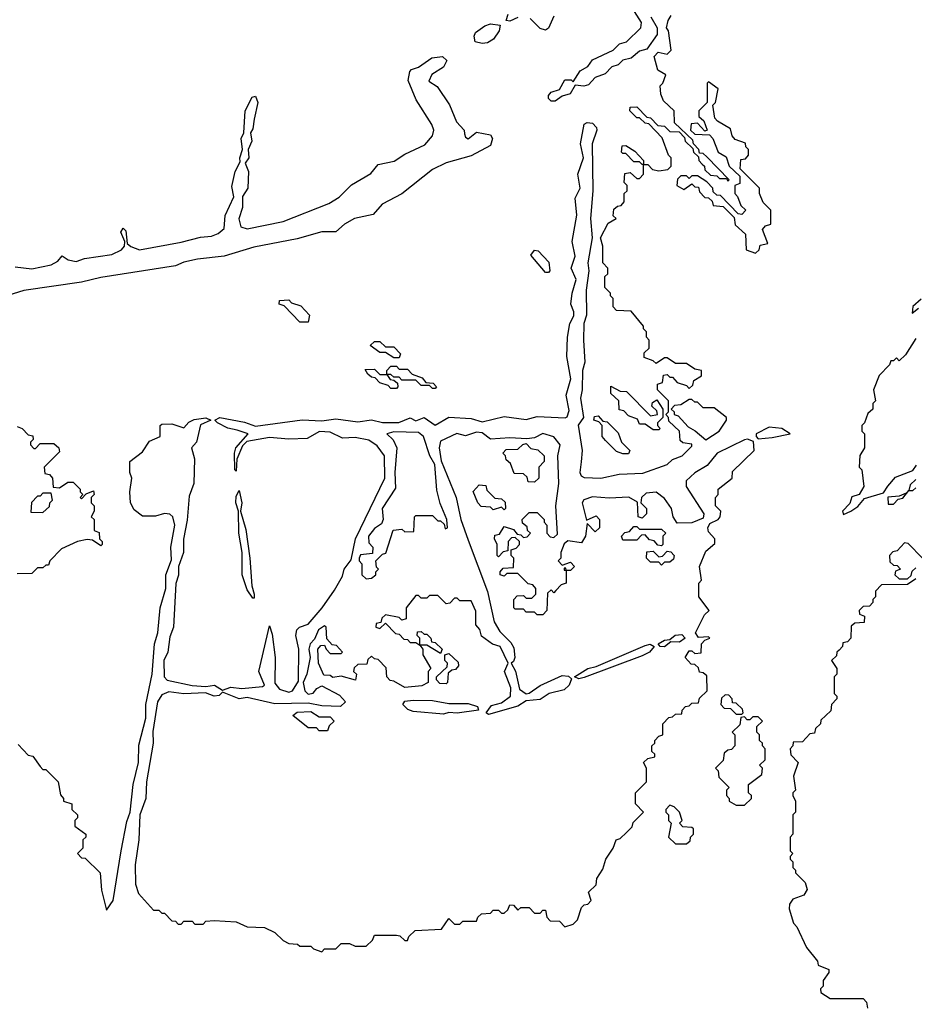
# Model space of a CAD drawing. Extents: x 2386423 to 2568864, y 578392 to 761999.
# Tile 107 of 256: x 2534371 to 2537610, y 626559 to 630125. Entities that reach past the tile are written whole.
import ezdxf

# ---------------------------------------------------------------- set-up
doc = ezdxf.new("R2010")
doc.units = 0

msp = doc.modelspace()

# ---------------------------------------------------------------- linework, layer by layer
at = {"layer": '0CON05XD'}
for points in [[(2536656.2, 630135), (2536678.8, 630095), (2536679.2, 630070.8), (2536642, 630018), (2536615, 630011.2), (2536585, 629985.8), (2536555, 629978.8), (2536538.3, 629961.7), (2536515, 629953.8), (2536491.1, 629928.9), (2536454.5, 629915.5), (2536430.3, 629889.7), (2536413.9, 629883.9), (2536381.7, 629888.3), (2536363.9, 629856.1), (2536335, 629847.5), (2536310, 629830), (2536295, 629830), (2536285, 629840), (2536285, 629850), (2536295, 629862.5), (2536325, 629872.5), (2536345, 629907.5), (2536367, 629907), (2536375, 629900), (2536400, 629940), (2536427.5, 629955), (2536445, 629980), (2536520, 630015), (2536543, 630037), (2536567.5, 630045), (2536620, 630095), (2536622.5, 630115), (2536596.7, 630155)], [(2534685, 626900), (2534709.2, 626935), (2534737.8, 627115), (2534758.9, 627221.1), (2534771.1, 627255), (2534781.5, 627355), (2534801.1, 627435), (2534802, 627498), (2534828, 627595), (2534827.1, 627645), (2534850.6, 627755), (2534858.9, 627865), (2534871.4, 627905), (2534879.2, 627995), (2534900, 628065), (2534900, 628115), (2534920.8, 628169.2), (2534918.5, 628215), (2534933.1, 628295), (2534925.7, 628325), (2534915, 628333.8), (2534895, 628336.7), (2534863, 628327), (2534815, 628327.5), (2534785, 628350), (2534772.5, 628375), (2534770, 628415), (2534776.7, 628465), (2534770, 628485), (2534770, 628525), (2534815, 628560), (2534840.7, 628599.3), (2534880, 628615), (2534880, 628655), (2534885, 628660), (2534921.7, 628661.7), (2534965, 628647.5), (2534982.7, 628667.3), (2535003, 628677), (2535045, 628683.3), (2535062.5, 628675), (2535025, 628657.5), (2535011.2, 628595), (2534992.5, 628575), (2535004.3, 628534.3), (2535001.4, 628445), (2534985, 628400), (2534977.7, 628312.3), (2534963.6, 628243.6), (2534964, 628195), (2534946.2, 628145), (2534946.1, 628113.9), (2534936.4, 628083.6), (2534927.5, 627925), (2534915, 627890), (2534907.5, 627835), (2534892.5, 627805), (2534894.2, 627745), (2534905, 627732.9), (2534995, 627713.3), (2535045, 627710), (2535075.6, 627715.6), (2535105, 627696.7), (2535135, 627707.5), (2535175, 627702.9), (2535249.5, 627710.5), (2535256.7, 627715), (2535236.7, 627765), (2535275, 627930), (2535285, 627900), (2535295.7, 627815.7), (2535295, 627722.5), (2535311.1, 627701.1), (2535345, 627689.2), (2535358.8, 627695), (2535380.7, 627729.3), (2535382, 627845), (2535370.8, 627895), (2535373.8, 627915), (2535384.3, 627925.7), (2535415, 627936), (2535466, 627995), (2535510.8, 628059.2), (2535540, 628110), (2535546.2, 628135), (2535570.7, 628169.3), (2535586.9, 628245), (2535692.5, 628465), (2535691.4, 628545), (2535665, 628581.2), (2535635, 628602.5), (2535585, 628612), (2535539.1, 628609.1), (2535495, 628631.2), (2535456.4, 628633.6), (2535411.2, 628608.8), (2535345, 628606), (2535275, 628612), (2535193, 628597), (2535178, 628582), (2535156.7, 628533.3), (2535155, 628490), (2535150, 628495), (2535148.8, 628555), (2535154, 628575), (2535197.5, 628625), (2535158.8, 628638.8), (2535125, 628645.8), (2535086.7, 628665), (2535077.5, 628675), (2535096, 628684), (2535185, 628668.1), (2535225, 628653.3), (2535393.6, 628676.4), (2535465, 628672.5), (2535515, 628680), (2535595, 628669.2), (2535644.3, 628675.7), (2535685, 628666), (2535744.1, 628665.9), (2535785, 628683.3), (2535805, 628672.5), (2535835, 628684), (2535875, 628656.2), (2535925, 628685.8), (2536005, 628680.8), (2536045, 628668.8), (2536125, 628688.1), (2536205, 628677.1), (2536245, 628688.1), (2536346.4, 628683.6), (2536353.3, 628686.7), (2536360.7, 628709.3), (2536349.2, 628765), (2536366, 628825), (2536351.4, 628905), (2536354.4, 628975), (2536362.5, 629025), (2536377.3, 629052.7), (2536377.3, 629067.3), (2536366, 629095), (2536370.8, 629135), (2536385.9, 629184.1), (2536367.5, 629225), (2536381.7, 629268.3), (2536371.4, 629321.4), (2536387.7, 629417.7), (2536381.7, 629478.3), (2536400, 629515), (2536391.4, 629565), (2536412, 629625), (2536400.8, 629675), (2536415, 629746.7), (2536425, 629753.3), (2536445, 629750), (2536458.8, 629735), (2536460, 629725), (2536444, 629675), (2536446, 629505), (2536438, 629405), (2536443.8, 629335), (2536428, 629245), (2536432, 629215), (2536422, 629145), (2536422.5, 629055), (2536414, 629025), (2536412, 628965), (2536417.1, 628885), (2536409.2, 628855), (2536408, 628785), (2536401.4, 628755), (2536412.5, 628685), (2536393.3, 628656.7), (2536408, 628565), (2536404.2, 628524.2), (2536399.2, 628485), (2536403.3, 628473.3), (2536415, 628467.5), (2536475, 628464.2), (2536541.2, 628478.8), (2536627, 628483), (2536715, 628514), (2536735, 628532.5), (2536770, 628545), (2536805, 628580), (2536805, 628587.5), (2536772.5, 628592.5), (2536761.7, 628601.7), (2536760, 628635), (2536721.7, 628671.7), (2536720, 628685), (2536710, 628695), (2536720, 628705), (2536720, 628745), (2536680, 628785), (2536680, 628805), (2536698.3, 628811.7), (2536701.7, 628838.3), (2536715, 628840), (2536725, 628830), (2536735, 628830), (2536751.7, 628811.7), (2536785, 628800), (2536795, 628790), (2536808.3, 628801.7), (2536811.7, 628818.3), (2536840, 628835), (2536840, 628855), (2536815, 628860), (2536785, 628880), (2536745, 628880), (2536715, 628900), (2536705, 628900), (2536675, 628880), (2536665, 628890), (2536631.7, 628901.7), (2536631.7, 628918.3), (2536650, 628935), (2536650, 628965), (2536640, 628975), (2536640, 628995), (2536630, 629005), (2536630, 629015), (2536585, 629070), (2536531.7, 629071.7), (2536520, 629085), (2536520, 629115), (2536510, 629125), (2536510, 629135), (2536490, 629155), (2536490, 629195), (2536500, 629205), (2536500, 629225), (2536482.5, 629245), (2536482.5, 629305), (2536473.3, 629335), (2536501.7, 629388.3), (2536530, 629405), (2536520, 629415), (2536521.7, 629438.3), (2536535, 629450), (2536548.3, 629451.7), (2536560, 629465), (2536560, 629495), (2536570, 629505), (2536570, 629525), (2536560, 629535), (2536561.7, 629568.3), (2536581.7, 629571.7), (2536605, 629550), (2536615, 629550), (2536630, 629565), (2536630, 629600), (2536645, 629600), (2536662.5, 629582.5), (2536685, 629577.5), (2536717, 629583), (2536730, 629595), (2536730, 629625), (2536720, 629635), (2536697.5, 629697.5), (2536648.3, 629748.3), (2536635, 629750), (2536615, 629770), (2536605, 629770), (2536580, 629795), (2536581.7, 629808.3), (2536605, 629810), (2536641.7, 629771.7), (2536655, 629770), (2536681.7, 629741.7), (2536705, 629740), (2536725, 629720), (2536758.3, 629718.3), (2536778.3, 629698.3), (2536780, 629685), (2536808.3, 629658.3), (2536810, 629645), (2536828.3, 629628.3), (2536830, 629615), (2536841.7, 629601.7), (2536850, 629595), (2536851.7, 629581.7), (2536871.7, 629561.7), (2536895, 629560), (2536905, 629550), (2536930, 629550), (2536935, 629540), (2536940, 629545), (2536858.3, 629628.3), (2536845, 629640), (2536831.7, 629641.7), (2536830, 629655), (2536810, 629675), (2536808.3, 629688.3), (2536741.7, 629751.7), (2536740, 629795), (2536701.7, 629831.7), (2536692.5, 629855), (2536690, 629885), (2536700, 629895), (2536710, 629925), (2536681.7, 629941.7), (2536668.3, 629991.7), (2536683, 630007), (2536715, 630000), (2536730, 630015), (2536720, 630085), (2536712.5, 630095), (2536718.3, 630121.7), (2536730, 630140)], [(2536175, 630132.5), (2536145, 630120), (2536131.7, 630121.7), (2536140, 630145)], [(2536305, 630137.5), (2536286.1, 630093.9), (2536275, 630087.5), (2536255, 630093.3), (2536219.3, 630129.3)], [(2536045, 630038.8), (2536020, 630045), (2536016.7, 630065), (2536021.7, 630078.3), (2536055, 630103.3), (2536075, 630110), (2536110, 630105), (2536106.7, 630085), (2536086.7, 630055), (2536065, 630041.2), (2536045, 630038.8)], [(2534355, 629230), (2534415, 629223.3), (2534485, 629237.1), (2534509.3, 629250.7), (2534525, 629270), (2534546.7, 629255), (2534575, 629249.4), (2534605, 629260), (2534705, 629274.3), (2534738.9, 629291.1), (2534750, 629305), (2534751.7, 629321.7), (2534737.5, 629355), (2534745, 629370), (2534755, 629360), (2534760, 629315), (2534773.1, 629303.1), (2534805, 629291.4), (2534955, 629318.9), (2535025, 629337.8), (2535065, 629340.6), (2535089.2, 629350.8), (2535110.6, 629369.4), (2535114.2, 629415.8), (2535146.4, 629483.6), (2535139.3, 629520.7), (2535151.2, 629575), (2535169.3, 629610.7), (2535167.5, 629625), (2535177.5, 629655), (2535173.3, 629695), (2535182.5, 629715), (2535187.5, 629795), (2535212.5, 629845), (2535225, 629847.5), (2535232.5, 629825), (2535220, 629765), (2535215, 629730), (2535206.7, 629715), (2535211.2, 629685), (2535197.5, 629655), (2535200, 629625), (2535187.5, 629605), (2535198.8, 629575), (2535196.7, 629515), (2535177.5, 629485), (2535177.5, 629445), (2535164.1, 629404.1), (2535172, 629375), (2535195, 629367.1), (2535325, 629394.2), (2535490.7, 629459.3), (2535527.4, 629482.6), (2535572.5, 629527.5), (2535641.7, 629568.3), (2535669.3, 629600.7), (2535727, 629613), (2535765, 629638.1), (2535837.8, 629672.2), (2535866, 629705), (2535870, 629725), (2535863.3, 629745), (2535806.7, 629835), (2535777.5, 629905), (2535783, 629937), (2535790, 629945), (2535815, 629952.5), (2535863, 629987), (2535901.7, 629991.7), (2535917, 629977), (2535905, 629952.5), (2535863.6, 629926.4), (2535852.5, 629902.5), (2535883, 629883), (2535927, 629817), (2535952.5, 629755), (2535980, 629725), (2535981.7, 629711.7), (2535985, 629700), (2535995, 629693.3), (2536025, 629717.5), (2536075, 629707.5), (2536082.5, 629695), (2536075, 629670), (2536005, 629632.5), (2535915, 629606.7), (2535865, 629582), (2535755, 629494.2), (2535683.6, 629456.4), (2535650.7, 629419.3), (2535582.5, 629405), (2535546.7, 629385), (2535515, 629356.7), (2535465, 629357.1), (2535375, 629331.9), (2535218.8, 629301.2), (2535111.2, 629268.8), (2535015, 629258.1), (2534965, 629247.5), (2534935, 629234.2), (2534665, 629191.4), (2534595, 629174.3), (2534385.6, 629144.4), (2534305, 629119.4)], [(2537035, 629280), (2537048.3, 629291.7), (2537051.7, 629308.3), (2537080, 629315), (2537060, 629365), (2537071.7, 629378.3), (2537090, 629385), (2537090, 629435), (2537063, 629463), (2537050, 629495), (2537050, 629515), (2536980, 629585), (2536981.7, 629618.3), (2536998.3, 629621.7), (2537010, 629635), (2537010, 629655), (2537000, 629665), (2536998.3, 629678.3), (2536961.7, 629691.7), (2536950, 629705), (2536945, 629730), (2536897, 629757), (2536888.3, 629768.3), (2536880, 629815), (2536890, 629825), (2536900, 629875), (2536865, 629900), (2536860, 629895), (2536860, 629825), (2536830, 629795), (2536830, 629775), (2536848.3, 629758.3), (2536860, 629725), (2536851.7, 629721.7), (2536825, 629750), (2536801.7, 629748.3), (2536800, 629725), (2536815, 629710), (2536868.3, 629708.3), (2536880, 629695), (2536900, 629645), (2536928.3, 629628.3), (2536940, 629595), (2536978.3, 629558.3), (2536978.3, 629531.7), (2536960, 629525), (2536960, 629495), (2536970, 629485), (2536981.7, 629451.7), (2537000, 629435), (2536985, 629420), (2536971.7, 629421.7), (2536908.3, 629488.3), (2536895, 629490), (2536881.7, 629501.7), (2536880, 629515), (2536858.3, 629538.3), (2536825, 629560), (2536805, 629560), (2536795, 629550), (2536785, 629560), (2536765, 629560), (2536753, 629547), (2536750, 629525), (2536775, 629510), (2536805, 629530), (2536815, 629520), (2536828.3, 629518.3), (2536831.7, 629501.7), (2536851.7, 629481.7), (2536865, 629480), (2536878.3, 629468.3), (2536881.7, 629451.7), (2536918.3, 629448.3), (2536958.3, 629408.3), (2536961.7, 629381.7), (2536998.3, 629348.3), (2537001.7, 629291.7), (2537035, 629280)], [(2536630, 629600), (2536625, 629600), (2536615, 629610), (2536595, 629610), (2536565, 629640), (2536555, 629640), (2536550, 629645), (2536551.7, 629668.3), (2536565, 629670), (2536598.3, 629648.3), (2536630, 629615), (2536630, 629600)], [(2536285, 629210), (2536275, 629210), (2536221.7, 629271.7), (2536235, 629290), (2536248.3, 629288.3), (2536287, 629247), (2536290, 629215), (2536285, 629210)], [(2535415, 629030), (2535385, 629030), (2535328.3, 629088.3), (2535310, 629095), (2535311.7, 629108.3), (2535345, 629110), (2535355, 629100), (2535388.3, 629088.3), (2535420, 629055), (2535415, 629030)], [(2537635, 629112.5), (2537605, 629086.7), (2537602.5, 629062.5), (2537625, 629080)], [(2535745, 628900), (2535725, 628900), (2535695, 628920), (2535675, 628920), (2535640, 628945), (2535655, 628960), (2535675, 628960), (2535695, 628940), (2535725, 628940), (2535750, 628915), (2535745, 628900)], [(2537615, 628970), (2537578.3, 628911.7), (2537555, 628890), (2537545, 628900), (2537535, 628890), (2537525, 628890), (2537520, 628875), (2537483, 628837), (2537462.5, 628785), (2537470, 628745), (2537460, 628735), (2537460, 628715), (2537441.7, 628698.3), (2537430, 628665), (2537420, 628655), (2537420, 628635), (2537430, 628625), (2537430, 628575), (2537413, 628547), (2537410, 628505), (2537420, 628495), (2537427.5, 628435), (2537410, 628405), (2537383.3, 628396.7), (2537377, 628373), (2537350, 628345), (2537353.3, 628333.3), (2537380, 628345), (2537405, 628362.5), (2537429.3, 628390.7), (2537498.3, 628411.7), (2537514, 628436), (2537542, 628468), (2537605, 628492.5), (2537617.7, 628512.3)], [(2535875, 628790), (2535865, 628790), (2535855, 628800), (2535825, 628800), (2535805, 628820), (2535755, 628820), (2535745, 628830), (2535725, 628830), (2535715, 628840), (2535700, 628840), (2535700, 628855), (2535715, 628870), (2535735, 628870), (2535745, 628860), (2535775, 628860), (2535791.7, 628841.7), (2535828.3, 628828.3), (2535841.7, 628811.7), (2535868.3, 628808.3), (2535880, 628795), (2535875, 628790)], [(2535735, 628790), (2535715, 628790), (2535705, 628800), (2535675, 628810), (2535658.3, 628828.3), (2535645, 628830), (2535631.7, 628841.7), (2535621.7, 628858.3), (2535655, 628860), (2535675, 628840), (2535700, 628840), (2535711.7, 628821.7), (2535725, 628820), (2535738.3, 628808.3), (2535740, 628795), (2535735, 628790)], [(2536685, 628640), (2536665, 628640), (2536635, 628660), (2536615, 628660), (2536608.3, 628678.3), (2536575, 628690), (2536558.3, 628708.3), (2536541.7, 628711.7), (2536540, 628745), (2536511.7, 628771.7), (2536511.7, 628798.3), (2536545, 628780), (2536568.3, 628778.3), (2536655, 628690), (2536680, 628695), (2536678.3, 628708.3), (2536660, 628725), (2536661.7, 628738.3), (2536678.3, 628748.3), (2536700, 628715), (2536700, 628685), (2536680, 628665), (2536680, 628655), (2536690, 628645), (2536685, 628640)], [(2536855, 628603.3), (2536903.3, 628635), (2536930, 628675), (2536930, 628685), (2536885, 628720), (2536845, 628720), (2536825, 628740), (2536815, 628740), (2536805, 628750), (2536795, 628750), (2536765, 628730), (2536741.7, 628728.3), (2536730, 628715), (2536740, 628705), (2536740, 628695), (2536755, 628690), (2536790.7, 628650.7), (2536816.7, 628636.7), (2536855, 628603.3)], [(2536575, 628552.5), (2536555, 628552.5), (2536531.7, 628561.7), (2536491.7, 628601.7), (2536480, 628615), (2536480, 628655), (2536468.3, 628668.3), (2536450, 628675), (2536451.7, 628688.3), (2536465, 628690), (2536481.7, 628671.7), (2536498.3, 628668.3), (2536538.3, 628628.3), (2536550, 628595), (2536580, 628565), (2536575, 628552.5)], [(2534361.7, 628651.7), (2534380, 628645), (2534401.7, 628621.7), (2534418.3, 628618.3), (2534420, 628605), (2534410, 628595), (2534410, 628585), (2534421.7, 628571.7), (2534428.3, 628571.7), (2534445, 628590), (2534495, 628590), (2534512.5, 628575), (2534515, 628560), (2534460, 628505), (2534461.7, 628481.7), (2534478.3, 628478.3), (2534490, 628465), (2534491.7, 628431.7), (2534515, 628430), (2534545, 628450), (2534565, 628450), (2534590, 628425), (2534590, 628415), (2534600, 628405), (2534590, 628395), (2534595, 628390), (2534611.7, 628408.3), (2534638.3, 628418.3), (2534640, 628405), (2534630, 628395), (2534630, 628375), (2534640, 628365), (2534640, 628345), (2534630, 628325), (2534640, 628315), (2534640, 628275), (2534658.3, 628268.3), (2534660, 628245), (2534670, 628235), (2534670, 628225), (2534665, 628220), (2534635, 628240), (2534615, 628242.5), (2534580, 628235), (2534521.7, 628208.3), (2534480, 628165), (2534475, 628150), (2534465, 628150), (2534455, 628140), (2534435, 628140), (2534415, 628120), (2534361.7, 628118.3)], [(2535465, 626750), (2535475, 626760), (2535515, 626760), (2535535, 626780), (2535565, 626780), (2535585, 626770), (2535625, 626770), (2535648.3, 626791.7), (2535655, 626810), (2535735, 626810), (2535747, 626807), (2535765, 626790), (2535775, 626790), (2535780, 626805), (2535803, 626827), (2535898.3, 626831.7), (2535925, 626870), (2535945, 626850), (2535965, 626850), (2535975, 626860), (2536025, 626860), (2536030, 626875), (2536043, 626887), (2536075, 626890), (2536085, 626900), (2536105, 626900), (2536115, 626890), (2536125, 626890), (2536138.3, 626901.7), (2536145, 626920), (2536158.3, 626918.3), (2536175, 626900), (2536185, 626910), (2536215, 626910), (2536235, 626890), (2536255, 626890), (2536265, 626900), (2536275, 626900), (2536280, 626875), (2536291.7, 626861.7), (2536325, 626860), (2536345, 626840), (2536375, 626850), (2536390, 626865), (2536405, 626910), (2536415, 626920), (2536428.3, 626921.7), (2536440, 626935), (2536430, 626965), (2536458.3, 626991.7), (2536460, 627015), (2536481.7, 627048.3), (2536492.5, 627085), (2536520, 627125), (2536530, 627155), (2536545, 627160), (2536568.3, 627181.7), (2536588.3, 627201.7), (2536591.7, 627218.3), (2536630, 627255), (2536600, 627285), (2536600, 627325), (2536640, 627365), (2536640, 627415), (2536630, 627435), (2536645, 627450), (2536670, 627455), (2536670, 627465), (2536660, 627475), (2536660, 627495), (2536670, 627505), (2536670, 627515), (2536685, 627530), (2536700, 627535), (2536700, 627575), (2536721.7, 627598.3), (2536735, 627600), (2536745, 627610), (2536768.3, 627611.7), (2536770, 627625), (2536781.7, 627638.3), (2536795, 627640), (2536805, 627650), (2536828.3, 627651.7), (2536831.7, 627668.3), (2536860, 627695), (2536858.3, 627748.3), (2536845, 627760), (2536831.7, 627761.7), (2536828.3, 627778.3), (2536815, 627790), (2536801.7, 627791.7), (2536780, 627815), (2536795, 627840), (2536805, 627840), (2536815, 627830), (2536838.3, 627831.7), (2536840, 627865), (2536851.7, 627878.3), (2536870, 627885), (2536865, 627890), (2536828.3, 627888.3), (2536817.5, 627905), (2536850, 627970), (2536867.5, 627985), (2536830, 628035), (2536830, 628085), (2536840, 628095), (2536832.5, 628145), (2536855, 628200), (2536888.3, 628228.3), (2536887.5, 628245), (2536865, 628270), (2536862.5, 628285), (2536870, 628300), (2536900, 628315), (2536907.5, 628325), (2536910, 628345), (2536890, 628365), (2536890, 628395), (2536900, 628405), (2536900, 628425), (2536950, 628465), (2536951.7, 628488.3), (2537030, 628565), (2537027.5, 628597.5), (2537006.1, 628606.1), (2536995, 628603.8), (2536896.7, 628555), (2536859.8, 628510.2), (2536815, 628484.2), (2536784, 628455), (2536783.8, 628435), (2536847.5, 628335), (2536845, 628320), (2536805, 628302.5), (2536751.7, 628301.7), (2536736.7, 628325), (2536731.2, 628355), (2536705, 628391.2), (2536675, 628414), (2536639.5, 628410.5), (2536622.5, 628395), (2536620, 628375), (2536640, 628355), (2536640, 628335), (2536625, 628320), (2536610, 628325), (2536608.3, 628378.3), (2536576.4, 628396.4), (2536505, 628392.5), (2536445, 628396.9), (2536413.2, 628386.8), (2536408, 628375), (2536423, 628313), (2536458.3, 628328.3), (2536470, 628315), (2536470, 628285), (2536455, 628270), (2536425, 628300), (2536420, 628255), (2536405, 628230), (2536355, 628237.5), (2536342.5, 628227.5), (2536330, 628195), (2536330, 628175), (2536320, 628165), (2536335, 628150), (2536365, 628160), (2536380, 628145), (2536365, 628130), (2536350, 628130), (2536348.3, 628138.3), (2536341.7, 628138.3), (2536341.7, 628131.7), (2536350, 628130), (2536350, 628085), (2536331.7, 628078.3), (2536311.7, 628058.3), (2536305, 628050), (2536295, 628060), (2536281.7, 628048.3), (2536280, 627985), (2536265, 627970), (2536245, 627970), (2536235, 627980), (2536205, 627980), (2536195, 627990), (2536165, 627990), (2536160, 627995), (2536160, 628025), (2536171.7, 628038.3), (2536195, 628040), (2536205, 628030), (2536225, 628030), (2536240, 628045), (2536240, 628065), (2536228.3, 628078.3), (2536211.7, 628081.7), (2536175, 628120), (2536135, 628120), (2536125, 628110), (2536110, 628115), (2536110, 628125), (2536121.7, 628138.3), (2536158.3, 628141.7), (2536160, 628175), (2536150, 628185), (2536150, 628205), (2536168.3, 628211.7), (2536180, 628225), (2536180, 628235), (2536165, 628250), (2536151.7, 628248.3), (2536140, 628235), (2536138.3, 628201.7), (2536121.7, 628198.3), (2536105, 628180), (2536100, 628185), (2536100, 628225), (2536090, 628245), (2536091.7, 628258.3), (2536108.3, 628261.7), (2536125, 628290), (2536158.3, 628278.3), (2536171.7, 628261.7), (2536185, 628260), (2536195, 628250), (2536208.3, 628251.7), (2536220, 628265), (2536210, 628275), (2536208.3, 628288.3), (2536191.7, 628301.7), (2536190, 628315), (2536215, 628340), (2536245, 628340), (2536270, 628315), (2536270, 628305), (2536280, 628295), (2536280, 628265), (2536291.7, 628251.7), (2536305, 628250), (2536317.5, 628262.5), (2536312.5, 628365), (2536322.5, 628445), (2536318.8, 628545), (2536327.5, 628585), (2536305, 628613.8), (2536265, 628626.2), (2536235, 628611.2), (2536206.7, 628606.7), (2536145, 628611.2), (2536076.1, 628606.1), (2536045, 628628.8), (2536025, 628631.2), (2535985, 628618), (2535953.9, 628626.1), (2535895, 628598.8), (2535889.2, 628575), (2535897.3, 628527.3), (2535950.8, 628395), (2535968.6, 628315), (2535995, 628240), (2536064.4, 628054.4), (2536088.8, 627945), (2536109.7, 627909.7), (2536149.1, 627869.1), (2536160, 627850), (2536164, 627815), (2536159.2, 627800.8), (2536150, 627795), (2536165.7, 627765.7), (2536181.1, 627701.1), (2536205, 627683.3), (2536215, 627686.2), (2536255, 627714), (2536335, 627750), (2536358, 627748), (2536368.3, 627738.3), (2536360, 627715), (2536341.7, 627698.3), (2536287.5, 627685), (2536255, 627663.3), (2536205, 627658.8), (2536175, 627639.2), (2536068.3, 627608.3), (2536060, 627615), (2536078.8, 627641.2), (2536115, 627651.2), (2536147.5, 627675), (2536148.8, 627705), (2536126.2, 627765), (2536140, 627795), (2536110, 627855), (2536083, 627863), (2536043, 627893), (2536037, 627917), (2536023, 627933), (2536023, 627983), (2536005, 628020), (2535965, 628020), (2535955, 628030), (2535945, 628030), (2535928.3, 628011.7), (2535915, 628010), (2535885, 628040), (2535855, 628040), (2535845, 628030), (2535825, 628030), (2535815, 628040), (2535805, 628040), (2535770, 627995), (2535770, 627955), (2535755, 627950), (2535745, 627960), (2535695, 627970), (2535681.7, 627958.3), (2535678.3, 627941.7), (2535661.7, 627938.3), (2535660, 627925), (2535675, 627920), (2535695, 627940), (2535731.7, 627901.7), (2535745, 627900), (2535761.7, 627881.7), (2535775, 627880), (2535785, 627870), (2535805, 627870), (2535820, 627860), (2535830, 627845), (2535830, 627825), (2535860, 627775), (2535850, 627765), (2535850, 627725), (2535827, 627713), (2535765, 627706.7), (2535725, 627730), (2535711.7, 627731.7), (2535700, 627745), (2535698.3, 627778.3), (2535668.3, 627808.3), (2535655, 627810), (2535645, 627820), (2535631.7, 627808.3), (2535628.3, 627791.7), (2535595, 627790), (2535581.7, 627778.3), (2535580, 627765), (2535590, 627755), (2535587, 627733), (2535535, 627747.5), (2535505, 627742.5), (2535495, 627750), (2535471.7, 627751.7), (2535452.5, 627795), (2535450, 627845), (2535461.7, 627858.3), (2535475, 627860), (2535480, 627845), (2535495, 627830), (2535535, 627830), (2535540, 627835), (2535518.3, 627858.3), (2535501.7, 627861.7), (2535482.5, 627882.5), (2535480, 627925), (2535475, 627930), (2535452.5, 627915), (2535438.3, 627881.7), (2535422.5, 627865), (2535417.5, 627845), (2535422.5, 627815), (2535410, 627755), (2535396.7, 627725), (2535403.3, 627695), (2535415, 627682.5), (2535433.6, 627686.4), (2535446.7, 627703.3), (2535465, 627712.5), (2535528.8, 627678.8), (2535550, 627655), (2535532.5, 627637.5), (2535465, 627640), (2535415, 627650), (2535295, 627648), (2535195, 627670), (2535165, 627666), (2535105, 627690), (2535092.5, 627677.5), (2535075, 627675.7), (2535043, 627687), (2534965, 627684.2), (2534910.8, 627690.8), (2534885, 627680), (2534870, 627655), (2534852.3, 627547.7), (2534854.3, 627505), (2534829.4, 627365), (2534827.1, 627305), (2534805.7, 627245), (2534802.2, 627155), (2534789.2, 627065), (2534790, 626995), (2534801.2, 626961.2), (2534855, 626900), (2534875, 626900), (2534885, 626890), (2534895, 626890), (2534921.7, 626861.7), (2534935, 626860), (2534945, 626850), (2534955, 626850), (2534965, 626860), (2534995, 626860), (2535005, 626850), (2535035, 626850), (2535045, 626860), (2535075, 626862.5), (2535155, 626857.5), (2535195, 626840), (2535257, 626837), (2535295, 626820), (2535325, 626790), (2535345, 626780), (2535377, 626777), (2535385, 626770), (2535425, 626770), (2535435, 626760), (2535465, 626750)], [(2535625, 628100), (2535645, 628102.5), (2535660, 628115), (2535660, 628125), (2535670, 628135), (2535663, 628143), (2535660, 628165), (2535685, 628190), (2535697, 628193), (2535723, 628277), (2535755, 628280), (2535765, 628270), (2535798.3, 628271.7), (2535800, 628325), (2535805, 628330), (2535865, 628330), (2535885, 628310), (2535895, 628310), (2535908.3, 628298.3), (2535911.7, 628281.7), (2535920, 628285), (2535917.5, 628315), (2535893, 628373), (2535880.7, 628420.7), (2535874.1, 628514.1), (2535856.2, 628545), (2535832.5, 628615), (2535815, 628630), (2535725, 628632.5), (2535700, 628625), (2535723, 628603), (2535736.7, 628575), (2535728.8, 628485), (2535731.7, 628428.3), (2535683.3, 628355), (2535686.7, 628315), (2535680.7, 628299.3), (2535655, 628282.5), (2535633.8, 628255), (2535635, 628230), (2535650, 628215), (2535648.3, 628191.7), (2535605, 628186.7), (2535600, 628175), (2535600, 628165), (2535610, 628155), (2535610, 628115), (2535625, 628100)], [(2537045, 628607.5), (2537095, 628612.5), (2537160, 628625), (2537130, 628645), (2537085, 628650), (2537037.5, 628625), (2537037.5, 628615), (2537045, 628607.5)], [(2536235, 628450), (2536211.7, 628451.7), (2536208.3, 628468.3), (2536195, 628480), (2536161.7, 628481.7), (2536148.3, 628518.3), (2536131.7, 628531.7), (2536130, 628545), (2536120, 628555), (2536131.7, 628568.3), (2536175, 628570), (2536193, 628587), (2536205, 628590), (2536221.7, 628571.7), (2536247, 628567), (2536270, 628545), (2536270, 628525), (2536250, 628505), (2536250, 628465), (2536235, 628450)], [(2537615, 628460), (2537595, 628440), (2537590, 628420), (2537580, 628410), (2537555, 628400), (2537513.6, 628396.4), (2537515, 628370), (2537535, 628370), (2537551.7, 628388.3), (2537568.3, 628391.7), (2537590, 628420), (2537605, 628420), (2537615, 628430)], [(2534455, 628340), (2534478.3, 628361.7), (2534480, 628375), (2534490, 628385), (2534485, 628410), (2534455, 628410), (2534445, 628400), (2534435, 628400), (2534413, 628377), (2534411.7, 628341.7), (2534455, 628340)], [(2535220, 628030), (2535215, 628030), (2535195, 628060), (2535176.2, 628115), (2535176.2, 628195), (2535164, 628265), (2535163.3, 628345), (2535154, 628375), (2535155, 628400), (2535165, 628420), (2535175.7, 628375), (2535170, 628345), (2535189.2, 628279.2), (2535204, 628175), (2535211.2, 628075), (2535220, 628045), (2535220, 628030)], [(2536125, 628350), (2536115, 628360), (2536085, 628350), (2536075, 628360), (2536041.7, 628361.7), (2536030, 628375), (2536013, 628417), (2536035, 628440), (2536058.3, 628438.3), (2536061.7, 628421.7), (2536091.7, 628391.7), (2536115, 628390), (2536128.3, 628378.3), (2536130, 628355), (2536125, 628350)], [(2536695, 628220), (2536681.7, 628221.7), (2536668.3, 628238.3), (2536651.7, 628241.7), (2536635, 628260), (2536621.7, 628258.3), (2536605, 628240), (2536555, 628240), (2536550, 628255), (2536561.7, 628268.3), (2536578.3, 628271.7), (2536595, 628290), (2536605, 628290), (2536615, 628280), (2536695, 628280), (2536710, 628265), (2536700, 628255), (2536700, 628225), (2536695, 628220)], [(2537691.7, 628121.7), (2537588.3, 628228.3), (2537575, 628230), (2537548.3, 628201.7), (2537531.7, 628198.3), (2537520, 628185), (2537521.7, 628161.7), (2537535, 628150), (2537548.3, 628148.3), (2537560, 628135), (2537541.7, 628128.3), (2537540, 628115), (2537555, 628100), (2537585, 628100), (2537598.3, 628111.7), (2537601.7, 628128.3), (2537615, 628140)], [(2536695, 628150), (2536685, 628160), (2536655, 628160), (2536640, 628175), (2536641.7, 628198.3), (2536665, 628200), (2536685, 628180), (2536698.3, 628181.7), (2536715, 628200), (2536728.3, 628198.3), (2536740, 628185), (2536738.3, 628171.7), (2536725, 628160), (2536705, 628160), (2536695, 628150)], [(2537615, 628100), (2537585, 628080), (2537491.7, 628078.3), (2537470, 628055), (2537470, 628035), (2537460, 628025), (2537460, 628015), (2537448.3, 628001.7), (2537425, 628000), (2537410, 627985), (2537411.7, 627971.7), (2537430, 627965), (2537428.3, 627941.7), (2537395, 627940), (2537381.7, 627928.3), (2537380, 627885), (2537368.3, 627871.7), (2537351.7, 627868.3), (2537350, 627855), (2537338.3, 627841.7), (2537330, 627835), (2537328.3, 627821.7), (2537310, 627805), (2537330, 627775), (2537330, 627755), (2537320, 627745), (2537320, 627685), (2537330, 627675), (2537330, 627665), (2537310, 627645), (2537308.3, 627621.7), (2537271.7, 627588.3), (2537270, 627575), (2537251.7, 627558.3), (2537248.3, 627541.7), (2537231.7, 627538.3), (2537205, 627510), (2537171.7, 627508.3), (2537170, 627495), (2537160, 627485), (2537163, 627463), (2537190, 627435), (2537172.5, 627385), (2537180, 627335), (2537170, 627325), (2537170, 627315), (2537180, 627295), (2537180, 627255), (2537170, 627245), (2537170, 627175), (2537160, 627165), (2537160, 627115), (2537170, 627105), (2537160, 627095), (2537160, 627085), (2537170, 627075), (2537170, 627055), (2537180, 627045), (2537180, 627035), (2537215, 627000), (2537222.5, 626975), (2537210, 626955), (2537170, 626940), (2537158.3, 626921.7), (2537157.5, 626905), (2537173, 626853), (2537185, 626840), (2537220, 626765), (2537260, 626715), (2537261.7, 626701.7), (2537300, 626685), (2537300, 626675), (2537280, 626645), (2537280, 626625), (2537270, 626615), (2537271.7, 626601.7), (2537305, 626580), (2537425, 626580), (2537437, 626567), (2537440, 626545)], [(2535895, 627830), (2535845, 627860), (2535820, 627860), (2535820, 627885), (2535810, 627895), (2535811.7, 627908.3), (2535825, 627910), (2535835, 627900), (2535845, 627900), (2535860, 627885), (2535861.7, 627871.7), (2535875, 627870), (2535900, 627845), (2535895, 627830)], [(2536705, 627853.8), (2536690, 627855), (2536682.5, 627865), (2536705, 627878), (2536725, 627880), (2536744.2, 627895.8), (2536768, 627898), (2536780, 627885), (2536759.3, 627870.7), (2536728.3, 627871.7), (2536705, 627853.8)], [(2536395, 627737.5), (2536380, 627745), (2536427.5, 627775), (2536457.5, 627782.5), (2536635, 627859.2), (2536653.6, 627863.6), (2536667.5, 627855), (2536651.2, 627835), (2536625, 627821.4), (2536415, 627743.3), (2536395, 627737.5)], [(2535915, 627720), (2535891.7, 627721.7), (2535880, 627735), (2535880, 627745), (2535918.3, 627781.7), (2535920, 627795), (2535910, 627805), (2535910, 627825), (2535925, 627830), (2535958.3, 627798.3), (2535960, 627785), (2535948.3, 627771.7), (2535935, 627770), (2535921.7, 627758.3), (2535920, 627725), (2535915, 627720)], [(2535905, 627610), (2535795, 627620), (2535776.4, 627626.4), (2535757.5, 627645), (2535765, 627656.7), (2535795, 627661.2), (2535865, 627660), (2535925, 627648.8), (2535995, 627648.8), (2536028.3, 627638.3), (2536032.5, 627625), (2535955, 627613.8), (2535925, 627616.7), (2535905, 627610)], [(2536985, 627610), (2536990, 627615), (2536988.3, 627628.3), (2536965, 627650), (2536951.7, 627651.7), (2536950, 627665), (2536938.3, 627678.3), (2536925, 627680), (2536911.7, 627668.3), (2536910, 627645), (2536921.7, 627631.7), (2536945, 627630), (2536965, 627610), (2536985, 627610)], [(2535485, 627550), (2535455, 627550), (2535445, 627560), (2535415, 627560), (2535360, 627605), (2535375, 627617.5), (2535425, 627620), (2535455, 627600), (2535495, 627600), (2535510, 627585), (2535491.7, 627568.3), (2535485, 627550)], [(2536995, 627280), (2537020, 627305), (2537020, 627315), (2537010, 627325), (2537010, 627355), (2537058.3, 627391.7), (2537060, 627415), (2537050, 627425), (2537070, 627445), (2537070, 627485), (2537060, 627495), (2537060, 627505), (2537050, 627515), (2537050, 627535), (2537040, 627545), (2537040, 627565), (2537060, 627585), (2537045, 627600), (2537025, 627600), (2537015, 627590), (2537005, 627590), (2536995, 627600), (2536981.7, 627598.3), (2536978.3, 627571.7), (2536950, 627545), (2536960, 627535), (2536960, 627495), (2536948.3, 627481.7), (2536935, 627480), (2536921.7, 627468.3), (2536918.3, 627441.7), (2536890, 627415), (2536900, 627405), (2536901.7, 627381.7), (2536940, 627345), (2536930, 627335), (2536930, 627315), (2536940, 627305), (2536940, 627295), (2536965, 627280), (2536995, 627280)], [(2534365, 627500), (2534401.7, 627461.7), (2534418.3, 627458.3), (2534445, 627420), (2534455, 627410), (2534465, 627410), (2534510, 627365), (2534518.3, 627318.3), (2534530, 627305), (2534530, 627295), (2534560, 627285), (2534560, 627265), (2534580, 627245), (2534580, 627235), (2534570, 627225), (2534570, 627205), (2534610, 627175), (2534610, 627165), (2534600, 627155), (2534600, 627125), (2534580, 627105), (2534595, 627090), (2534608.3, 627088.3), (2534662.5, 627035), (2534667, 626973), (2534685, 626900)], [(2536785, 627140), (2536798.3, 627151.7), (2536800, 627165), (2536810, 627175), (2536810, 627195), (2536805, 627200), (2536771.7, 627201.7), (2536760, 627215), (2536770, 627225), (2536760, 627255), (2536740, 627275), (2536725, 627280), (2536710, 627265), (2536710, 627255), (2536720, 627245), (2536720, 627225), (2536730, 627215), (2536720, 627165), (2536745, 627140), (2536785, 627140)]]:
    msp.add_lwpolyline(points, dxfattribs=at)

doc.saveas('drawing.dxf')
